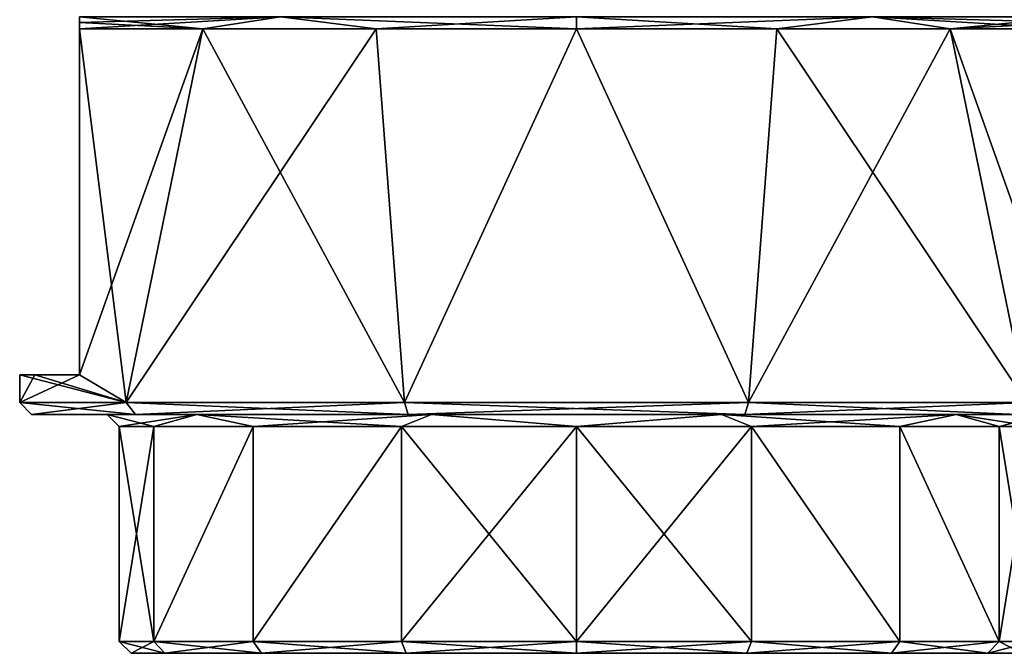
# Model space of a CAD drawing. Extents: x -200 to 200, y -703 to 625.
# Tile 7 of 256: x -189 to -164, y -635 to -619. Entities that reach past the tile are written whole.
import ezdxf

# ---------------------------------------------------------------- set-up
doc = ezdxf.new("R2010")
doc.units = 0
doc.header["$LTSCALE"] = 159.143519
for name, color, linetype in [('658', 7, 'CONTINUOUS'), ('659', 7, 'CONTINUOUS'), ('660', 7, 'CONTINUOUS'), ('666', 7, 'CONTINUOUS'), ('667', 7, 'CONTINUOUS'), ('670', 7, 'CONTINUOUS'), ('671', 7, 'CONTINUOUS'), ('672', 7, 'CONTINUOUS'), ('673', 7, 'CONTINUOUS'), ('674', 7, 'CONTINUOUS'), ('675', 7, 'CONTINUOUS'), ('676', 7, 'CONTINUOUS'), ('677', 7, 'CONTINUOUS'), ('715', 7, 'CONTINUOUS'), ('717', 7, 'CONTINUOUS')]:
    doc.layers.add(name, color=color, linetype=linetype)

msp = doc.modelspace()

# ---------------------------------------------------------------- linework, layer by layer
at = {"layer": '658', "linetype": 'CONTINUOUS'}
for points in [[(-186.5, -629.5), (-185.625, -629.5, -4.4), (-186.5, -634.9), (-186.5, -629.5)], [(-186.5, -634.9), (-185.625, -629.5, -4.4), (-185.625, -634.9, -4.401), (-186.5, -634.9)], [(-185.625, -629.5, -4.4), (-183.132, -629.5, -8.131), (-185.625, -634.9, -4.401), (-185.625, -629.5, -4.4)], [(-185.625, -634.9, -4.401), (-183.132, -629.5, -8.131), (-183.132, -634.9, -8.132), (-185.625, -634.9, -4.401)], [(-183.132, -629.5, -8.131), (-179.401, -629.5, -10.624), (-183.132, -634.9, -8.132), (-183.132, -629.5, -8.131)], [(-183.132, -634.9, -8.132), (-179.401, -629.5, -10.624), (-179.401, -634.9, -10.625), (-183.132, -634.9, -8.132)], [(-179.401, -629.5, -10.624), (-175, -629.5, -11.5), (-179.401, -634.9, -10.625), (-179.401, -629.5, -10.624)], [(-179.401, -634.9, -10.625), (-175, -629.5, -11.5), (-175, -634.9, -11.5), (-179.401, -634.9, -10.625)], [(-175, -634.9, -11.5), (-170.599, -629.5, -10.624), (-170.599, -634.9, -10.625), (-175, -634.9, -11.5)], [(-175, -629.5, -11.5), (-170.599, -629.5, -10.624), (-175, -634.9, -11.5), (-175, -629.5, -11.5)], [(-170.599, -634.9, -10.625), (-170.599, -629.5, -10.624), (-166.868, -634.9, -8.132), (-170.599, -634.9, -10.625)], [(-170.599, -629.5, -10.624), (-166.868, -629.5, -8.131), (-166.868, -634.9, -8.132), (-170.599, -629.5, -10.624)], [(-166.868, -634.9, -8.132), (-166.868, -629.5, -8.131), (-164.375, -634.9, -4.401), (-166.868, -634.9, -8.132)], [(-166.868, -629.5, -8.131), (-164.375, -629.5, -4.4), (-164.375, -634.9, -4.401), (-166.868, -629.5, -8.131)], [(-164.375, -629.5, -4.4), (-163.5, -629.5), (-164.375, -634.9, -4.401), (-164.375, -629.5, -4.4)], [(-163.5, -629.5), (-163.5, -634.9), (-164.375, -634.9, -4.401), (-163.5, -629.5)]]:
    msp.add_3dface(points, dxfattribs=at)
at = {"layer": '659', "linetype": 'CONTINUOUS'}
for points in [[(-186.8, -629.2), (-188.7, -629.2), (-186.084, -629.2, -8.053), (-186.8, -629.2)], [(-186.8, -629.2), (-184.547, -629.2, 6.935), (-188.7, -629.2), (-186.8, -629.2)], [(-188.7, -629.2), (-184.547, -629.2, 6.935), (-186.084, -629.2, 8.053), (-188.7, -629.2)], [(-184.547, -629.2, -6.935), (-186.8, -629.2), (-186.084, -629.2, -8.053), (-184.547, -629.2, -6.935)], [(-178.647, -629.2, -11.222), (-184.547, -629.2, -6.935), (-186.084, -629.2, -8.053), (-178.647, -629.2, -11.222)], [(-186.084, -629.2, 8.053), (-178.647, -629.2, 11.222), (-179.234, -629.2, 13.029), (-186.084, -629.2, 8.053)], [(-179.234, -629.2, -13.029), (-178.647, -629.2, -11.222), (-186.084, -629.2, -8.053), (-179.234, -629.2, -13.029)], [(-184.547, -629.2, 6.935), (-178.647, -629.2, 11.222), (-186.084, -629.2, 8.053), (-184.547, -629.2, 6.935)], [(-170.766, -629.2, -13.029), (-171.353, -629.2, -11.222), (-179.234, -629.2, -13.029), (-170.766, -629.2, -13.029)], [(-179.234, -629.2, 13.029), (-178.647, -629.2, 11.222), (-170.766, -629.2, 13.029), (-179.234, -629.2, 13.029)], [(-171.353, -629.2, -11.222), (-178.647, -629.2, -11.222), (-179.234, -629.2, -13.029), (-171.353, -629.2, -11.222)], [(-178.647, -629.2, 11.222), (-171.353, -629.2, 11.222), (-170.766, -629.2, 13.029), (-178.647, -629.2, 11.222)], [(-171.353, -629.2, 11.222), (-165.453, -629.2, 6.935), (-163.916, -629.2, 8.053), (-171.353, -629.2, 11.222)], [(-163.916, -629.2, -8.053), (-171.353, -629.2, -11.222), (-170.766, -629.2, -13.029), (-163.916, -629.2, -8.053)], [(-165.453, -629.2, -6.935), (-171.353, -629.2, -11.222), (-163.916, -629.2, -8.053), (-165.453, -629.2, -6.935)], [(-170.766, -629.2, 13.029), (-171.353, -629.2, 11.222), (-163.916, -629.2, 8.053), (-170.766, -629.2, 13.029)], [(-163.2, -629.2), (-165.453, -629.2, -6.935), (-161.3, -629.2), (-163.2, -629.2)], [(-165.453, -629.2, 6.935), (-163.2, -629.2), (-163.916, -629.2, 8.053), (-165.453, -629.2, 6.935)], [(-161.3, -629.2), (-165.453, -629.2, -6.935), (-163.916, -629.2, -8.053), (-161.3, -629.2)]]:
    msp.add_3dface(points, dxfattribs=at)
at = {"layer": '660', "linetype": 'CONTINUOUS'}
for points in [[(-186.326, -628.9, -8.229), (-187.5, -628.2, -6.305), (-184.396, -619.5, -10.378), (-186.326, -628.9, -8.229)], [(-184.396, -619.5, -10.378), (-187.5, -628.2, -6.305), (-187.5, -619.5, -6.305), (-184.396, -619.5, -10.378)], [(-179.326, -628.9, -13.315), (-186.326, -628.9, -8.229), (-180.035, -619.5, -13.063), (-179.326, -628.9, -13.315)], [(-180.035, -619.5, -13.063), (-186.326, -628.9, -8.229), (-184.396, -619.5, -10.378), (-180.035, -619.5, -13.063)], [(-175, -619.5, -14), (-179.326, -628.9, -13.315), (-180.035, -619.5, -13.063), (-175, -619.5, -14)], [(-170.674, -628.9, -13.315), (-179.326, -628.9, -13.315), (-175, -619.5, -14), (-170.674, -628.9, -13.315)], [(-169.965, -619.5, -13.063), (-170.674, -628.9, -13.315), (-175, -619.5, -14), (-169.965, -619.5, -13.063)], [(-163.674, -628.9, -8.229), (-170.674, -628.9, -13.315), (-165.604, -619.5, -10.378), (-163.674, -628.9, -8.229)], [(-165.604, -619.5, -10.378), (-170.674, -628.9, -13.315), (-169.965, -619.5, -13.063), (-165.604, -619.5, -10.378)], [(-162.5, -619.5, -6.305), (-163.674, -628.9, -8.229), (-165.604, -619.5, -10.378), (-162.5, -619.5, -6.305)], [(-188.62, -628.2, -3.241), (-187.5, -628.2, -6.305), (-189, -628.9), (-188.62, -628.2, -3.241)], [(-189, -628.9), (-187.5, -628.2, -6.305), (-186.326, -628.9, -8.229), (-189, -628.9)], [(-189, -628.2), (-188.62, -628.2, -3.241), (-189, -628.9), (-189, -628.2)]]:
    msp.add_3dface(points, dxfattribs=at)
at = {"layer": '666', "linetype": 'CONTINUOUS'}
for points in [[(-186.5, -629.5), (-186.5, -634.9), (-185.625, -634.9, 4.401), (-186.5, -629.5)], [(-185.625, -629.5, 4.4), (-186.5, -629.5), (-185.625, -634.9, 4.401), (-185.625, -629.5, 4.4)], [(-183.132, -629.5, 8.131), (-185.625, -629.5, 4.4), (-185.625, -634.9, 4.401), (-183.132, -629.5, 8.131)], [(-183.132, -634.9, 8.132), (-183.132, -629.5, 8.131), (-185.625, -634.9, 4.401), (-183.132, -634.9, 8.132)], [(-179.401, -634.9, 10.625), (-179.401, -629.5, 10.624), (-183.132, -634.9, 8.132), (-179.401, -634.9, 10.625)], [(-179.401, -629.5, 10.624), (-183.132, -629.5, 8.131), (-183.132, -634.9, 8.132), (-179.401, -629.5, 10.624)], [(-175, -634.9, 11.5), (-179.401, -629.5, 10.624), (-179.401, -634.9, 10.625), (-175, -634.9, 11.5)], [(-175, -629.5, 11.5), (-179.401, -629.5, 10.624), (-175, -634.9, 11.5), (-175, -629.5, 11.5)], [(-170.599, -629.5, 10.624), (-175, -629.5, 11.5), (-170.599, -634.9, 10.625), (-170.599, -629.5, 10.624)], [(-170.599, -634.9, 10.625), (-175, -629.5, 11.5), (-175, -634.9, 11.5), (-170.599, -634.9, 10.625)], [(-166.868, -629.5, 8.131), (-170.599, -629.5, 10.624), (-166.868, -634.9, 8.132), (-166.868, -629.5, 8.131)], [(-166.868, -634.9, 8.132), (-170.599, -629.5, 10.624), (-170.599, -634.9, 10.625), (-166.868, -634.9, 8.132)], [(-164.375, -629.5, 4.4), (-166.868, -629.5, 8.131), (-164.375, -634.9, 4.401), (-164.375, -629.5, 4.4)], [(-164.375, -634.9, 4.401), (-166.868, -629.5, 8.131), (-166.868, -634.9, 8.132), (-164.375, -634.9, 4.401)], [(-163.5, -634.9), (-164.375, -629.5, 4.4), (-164.375, -634.9, 4.401), (-163.5, -634.9)], [(-163.5, -634.9), (-163.5, -629.5), (-164.375, -629.5, 4.4), (-163.5, -634.9)]]:
    msp.add_3dface(points, dxfattribs=at)
at = {"layer": '667', "linetype": 'CONTINUOUS'}
for points in [[(-187.5, -628.2, 6.305), (-186.326, -628.9, 8.229), (-187.5, -619.5, 6.305), (-187.5, -628.2, 6.305)], [(-187.5, -619.5, 6.305), (-186.326, -628.9, 8.229), (-184.396, -619.5, 10.378), (-187.5, -619.5, 6.305)], [(-186.326, -628.9, 8.229), (-179.326, -628.9, 13.315), (-184.396, -619.5, 10.378), (-186.326, -628.9, 8.229)], [(-184.396, -619.5, 10.378), (-179.326, -628.9, 13.315), (-180.035, -619.5, 13.063), (-184.396, -619.5, 10.378)], [(-180.035, -619.5, 13.063), (-179.326, -628.9, 13.315), (-175, -619.5, 14), (-180.035, -619.5, 13.063)], [(-179.326, -628.9, 13.315), (-170.674, -628.9, 13.315), (-175, -619.5, 14), (-179.326, -628.9, 13.315)], [(-175, -619.5, 14), (-170.674, -628.9, 13.315), (-169.965, -619.5, 13.063), (-175, -619.5, 14)], [(-170.674, -628.9, 13.315), (-163.674, -628.9, 8.229), (-169.965, -619.5, 13.063), (-170.674, -628.9, 13.315)], [(-169.965, -619.5, 13.063), (-163.674, -628.9, 8.229), (-165.604, -619.5, 10.378), (-169.965, -619.5, 13.063)], [(-165.604, -619.5, 10.378), (-162.5, -628.2, 6.305), (-162.5, -619.5, 6.305), (-165.604, -619.5, 10.378)], [(-163.674, -628.9, 8.229), (-162.5, -628.2, 6.305), (-165.604, -619.5, 10.378), (-163.674, -628.9, 8.229)], [(-189, -628.2), (-189, -628.9), (-186.326, -628.9, 8.229), (-189, -628.2)], [(-189, -628.2), (-186.326, -628.9, 8.229), (-188.62, -628.2, 3.241), (-189, -628.2)], [(-188.62, -628.2, 3.241), (-186.326, -628.9, 8.229), (-187.5, -628.2, 6.305), (-188.62, -628.2, 3.241)]]:
    msp.add_3dface(points, dxfattribs=at)
at = {"layer": '670', "linetype": 'CONTINUOUS'}
for points in [[(-182.446, -619.2, -11.5), (-187.5, -619.5, -6.305), (-187.5, -619.345, -5.954), (-182.446, -619.2, -11.5)], [(-184.396, -619.5, -10.378), (-187.5, -619.5, -6.305), (-182.446, -619.2, -11.5), (-184.396, -619.5, -10.378)], [(-187.5, -619.2, -5.607), (-182.446, -619.2, -11.5), (-187.5, -619.345, -5.954), (-187.5, -619.2, -5.607)], [(-180.035, -619.5, -13.063), (-184.396, -619.5, -10.378), (-182.446, -619.2, -11.5), (-180.035, -619.5, -13.063)], [(-180.035, -619.5, -13.063), (-182.446, -619.2, -11.5), (-175, -619.2, -13.7), (-180.035, -619.5, -13.063)], [(-175, -619.5, -14), (-180.035, -619.5, -13.063), (-175, -619.2, -13.7), (-175, -619.5, -14)], [(-175, -619.5, -14), (-175, -619.2, -13.7), (-167.554, -619.2, -11.5), (-175, -619.5, -14)], [(-169.965, -619.5, -13.063), (-175, -619.5, -14), (-167.554, -619.2, -11.5), (-169.965, -619.5, -13.063)], [(-165.604, -619.5, -10.378), (-169.965, -619.5, -13.063), (-167.554, -619.2, -11.5), (-165.604, -619.5, -10.378)], [(-165.604, -619.5, -10.378), (-167.554, -619.2, -11.5), (-162.5, -619.2, -5.607), (-165.604, -619.5, -10.378)], [(-165.604, -619.5, -10.378), (-162.5, -619.2, -5.607), (-162.5, -619.345, -5.954), (-165.604, -619.5, -10.378)], [(-162.5, -619.5, -6.305), (-165.604, -619.5, -10.378), (-162.5, -619.345, -5.954), (-162.5, -619.5, -6.305)]]:
    msp.add_3dface(points, dxfattribs=at)
at = {"layer": '671', "linetype": 'CONTINUOUS'}
for points in [[(-182.446, -619.2, 11.5), (-187.5, -619.2, 5.607), (-184.396, -619.5, 10.378), (-182.446, -619.2, 11.5)], [(-184.396, -619.5, 10.378), (-187.5, -619.2, 5.607), (-187.5, -619.345, 5.954), (-184.396, -619.5, 10.378)], [(-187.5, -619.5, 6.305), (-184.396, -619.5, 10.378), (-187.5, -619.345, 5.954), (-187.5, -619.5, 6.305)], [(-182.446, -619.2, 11.5), (-184.396, -619.5, 10.378), (-180.035, -619.5, 13.063), (-182.446, -619.2, 11.5)], [(-182.446, -619.2, 11.5), (-180.035, -619.5, 13.063), (-175, -619.5, 14), (-182.446, -619.2, 11.5)], [(-175, -619.2, 13.7), (-182.446, -619.2, 11.5), (-175, -619.5, 14), (-175, -619.2, 13.7)], [(-167.554, -619.2, 11.5), (-175, -619.2, 13.7), (-169.965, -619.5, 13.063), (-167.554, -619.2, 11.5)], [(-175, -619.2, 13.7), (-175, -619.5, 14), (-169.965, -619.5, 13.063), (-175, -619.2, 13.7)], [(-167.554, -619.2, 11.5), (-169.965, -619.5, 13.063), (-165.604, -619.5, 10.378), (-167.554, -619.2, 11.5)], [(-162.5, -619.2, 5.607), (-167.554, -619.2, 11.5), (-162.5, -619.345, 5.954), (-162.5, -619.2, 5.607)], [(-167.554, -619.2, 11.5), (-165.604, -619.5, 10.378), (-162.5, -619.5, 6.305), (-167.554, -619.2, 11.5)], [(-167.554, -619.2, 11.5), (-162.5, -619.5, 6.305), (-162.5, -619.345, 5.954), (-167.554, -619.2, 11.5)]]:
    msp.add_3dface(points, dxfattribs=at)
at = {"layer": '672', "linetype": 'CONTINUOUS'}
for points in [[(-189, -628.9), (-186.326, -628.9, -8.229), (-188.7, -629.2), (-189, -628.9)], [(-188.7, -629.2), (-186.326, -628.9, -8.229), (-186.084, -629.2, -8.053), (-188.7, -629.2)], [(-186.326, -628.9, -8.229), (-179.326, -628.9, -13.315), (-186.084, -629.2, -8.053), (-186.326, -628.9, -8.229)], [(-179.326, -628.9, -13.315), (-179.234, -629.2, -13.029), (-186.084, -629.2, -8.053), (-179.326, -628.9, -13.315)], [(-179.326, -628.9, -13.315), (-170.674, -628.9, -13.315), (-179.234, -629.2, -13.029), (-179.326, -628.9, -13.315)], [(-170.674, -628.9, -13.315), (-170.766, -629.2, -13.029), (-179.234, -629.2, -13.029), (-170.674, -628.9, -13.315)], [(-170.674, -628.9, -13.315), (-163.674, -628.9, -8.229), (-170.766, -629.2, -13.029), (-170.674, -628.9, -13.315)], [(-163.674, -628.9, -8.229), (-163.916, -629.2, -8.053), (-170.766, -629.2, -13.029), (-163.674, -628.9, -8.229)]]:
    msp.add_3dface(points, dxfattribs=at)
at = {"layer": '673', "linetype": 'CONTINUOUS'}
for points in [[(-189, -628.9), (-188.7, -629.2), (-186.084, -629.2, 8.053), (-189, -628.9)], [(-186.326, -628.9, 8.229), (-189, -628.9), (-186.084, -629.2, 8.053), (-186.326, -628.9, 8.229)], [(-186.326, -628.9, 8.229), (-186.084, -629.2, 8.053), (-179.234, -629.2, 13.029), (-186.326, -628.9, 8.229)], [(-179.326, -628.9, 13.315), (-186.326, -628.9, 8.229), (-179.234, -629.2, 13.029), (-179.326, -628.9, 13.315)], [(-170.674, -628.9, 13.315), (-179.326, -628.9, 13.315), (-170.766, -629.2, 13.029), (-170.674, -628.9, 13.315)], [(-179.326, -628.9, 13.315), (-179.234, -629.2, 13.029), (-170.766, -629.2, 13.029), (-179.326, -628.9, 13.315)], [(-170.674, -628.9, 13.315), (-170.766, -629.2, 13.029), (-163.916, -629.2, 8.053), (-170.674, -628.9, 13.315)], [(-163.674, -628.9, 8.229), (-170.674, -628.9, 13.315), (-163.916, -629.2, 8.053), (-163.674, -628.9, 8.229)]]:
    msp.add_3dface(points, dxfattribs=at)
at = {"layer": '674', "linetype": 'CONTINUOUS'}
for points in [[(-186.5, -629.5), (-186.8, -629.2), (-184.547, -629.2, -6.935), (-186.5, -629.5)], [(-185.625, -629.5, -4.4), (-186.5, -629.5), (-184.547, -629.2, -6.935), (-185.625, -629.5, -4.4)], [(-183.132, -629.5, -8.131), (-185.625, -629.5, -4.4), (-184.547, -629.2, -6.935), (-183.132, -629.5, -8.131)], [(-183.132, -629.5, -8.131), (-184.547, -629.2, -6.935), (-178.647, -629.2, -11.222), (-183.132, -629.5, -8.131)], [(-179.401, -629.5, -10.624), (-183.132, -629.5, -8.131), (-178.647, -629.2, -11.222), (-179.401, -629.5, -10.624)], [(-175, -629.5, -11.5), (-179.401, -629.5, -10.624), (-178.647, -629.2, -11.222), (-175, -629.5, -11.5)], [(-175, -629.5, -11.5), (-178.647, -629.2, -11.222), (-171.353, -629.2, -11.222), (-175, -629.5, -11.5)], [(-170.599, -629.5, -10.624), (-175, -629.5, -11.5), (-171.353, -629.2, -11.222), (-170.599, -629.5, -10.624)], [(-170.599, -629.5, -10.624), (-171.353, -629.2, -11.222), (-165.453, -629.2, -6.935), (-170.599, -629.5, -10.624)], [(-166.868, -629.5, -8.131), (-170.599, -629.5, -10.624), (-165.453, -629.2, -6.935), (-166.868, -629.5, -8.131)], [(-164.375, -629.5, -4.4), (-166.868, -629.5, -8.131), (-165.453, -629.2, -6.935), (-164.375, -629.5, -4.4)], [(-163.2, -629.2), (-164.375, -629.5, -4.4), (-165.453, -629.2, -6.935), (-163.2, -629.2)], [(-163.5, -629.5), (-164.375, -629.5, -4.4), (-163.2, -629.2), (-163.5, -629.5)]]:
    msp.add_3dface(points, dxfattribs=at)
at = {"layer": '675', "linetype": 'CONTINUOUS'}
for points in [[(-186.8, -629.2), (-186.5, -629.5), (-185.625, -629.5, 4.4), (-186.8, -629.2)], [(-184.547, -629.2, 6.935), (-186.8, -629.2), (-185.625, -629.5, 4.4), (-184.547, -629.2, 6.935)], [(-184.547, -629.2, 6.935), (-185.625, -629.5, 4.4), (-183.132, -629.5, 8.131), (-184.547, -629.2, 6.935)], [(-184.547, -629.2, 6.935), (-183.132, -629.5, 8.131), (-179.401, -629.5, 10.624), (-184.547, -629.2, 6.935)], [(-178.647, -629.2, 11.222), (-184.547, -629.2, 6.935), (-179.401, -629.5, 10.624), (-178.647, -629.2, 11.222)], [(-178.647, -629.2, 11.222), (-179.401, -629.5, 10.624), (-175, -629.5, 11.5), (-178.647, -629.2, 11.222)], [(-171.353, -629.2, 11.222), (-178.647, -629.2, 11.222), (-175, -629.5, 11.5), (-171.353, -629.2, 11.222)], [(-171.353, -629.2, 11.222), (-175, -629.5, 11.5), (-170.599, -629.5, 10.624), (-171.353, -629.2, 11.222)], [(-165.453, -629.2, 6.935), (-171.353, -629.2, 11.222), (-166.868, -629.5, 8.131), (-165.453, -629.2, 6.935)], [(-171.353, -629.2, 11.222), (-170.599, -629.5, 10.624), (-166.868, -629.5, 8.131), (-171.353, -629.2, 11.222)], [(-165.453, -629.2, 6.935), (-166.868, -629.5, 8.131), (-164.375, -629.5, 4.4), (-165.453, -629.2, 6.935)], [(-163.5, -629.5), (-163.2, -629.2), (-165.453, -629.2, 6.935), (-163.5, -629.5)], [(-163.5, -629.5), (-165.453, -629.2, 6.935), (-164.375, -629.5, 4.4), (-163.5, -629.5)]]:
    msp.add_3dface(points, dxfattribs=at)
at = {"layer": '676', "linetype": 'CONTINUOUS'}
for points in [[(-186.2, -635.2), (-186.5, -634.9), (-185.625, -634.9, -4.401), (-186.2, -635.2)], [(-185.347, -635.2, -4.286), (-186.2, -635.2), (-185.625, -634.9, -4.401), (-185.347, -635.2, -4.286)], [(-185.347, -635.2, -4.286), (-185.625, -634.9, -4.401), (-183.132, -634.9, -8.132), (-185.347, -635.2, -4.286)], [(-182.92, -635.2, -7.92), (-185.347, -635.2, -4.286), (-183.132, -634.9, -8.132), (-182.92, -635.2, -7.92)], [(-182.92, -635.2, -7.92), (-183.132, -634.9, -8.132), (-179.401, -634.9, -10.625), (-182.92, -635.2, -7.92)], [(-179.286, -635.2, -10.347), (-182.92, -635.2, -7.92), (-179.401, -634.9, -10.625), (-179.286, -635.2, -10.347)], [(-179.286, -635.2, -10.347), (-179.401, -634.9, -10.625), (-175, -634.9, -11.5), (-179.286, -635.2, -10.347)], [(-175, -635.2, -11.2), (-179.286, -635.2, -10.347), (-175, -634.9, -11.5), (-175, -635.2, -11.2)], [(-170.714, -635.2, -10.347), (-175, -635.2, -11.2), (-170.599, -634.9, -10.625), (-170.714, -635.2, -10.347)], [(-175, -635.2, -11.2), (-175, -634.9, -11.5), (-170.599, -634.9, -10.625), (-175, -635.2, -11.2)], [(-167.08, -635.2, -7.92), (-170.714, -635.2, -10.347), (-166.868, -634.9, -8.132), (-167.08, -635.2, -7.92)], [(-170.714, -635.2, -10.347), (-170.599, -634.9, -10.625), (-166.868, -634.9, -8.132), (-170.714, -635.2, -10.347)], [(-164.653, -635.2, -4.286), (-167.08, -635.2, -7.92), (-164.375, -634.9, -4.401), (-164.653, -635.2, -4.286)], [(-167.08, -635.2, -7.92), (-166.868, -634.9, -8.132), (-164.375, -634.9, -4.401), (-167.08, -635.2, -7.92)], [(-163.8, -635.2), (-164.653, -635.2, -4.286), (-163.5, -634.9), (-163.8, -635.2)], [(-163.5, -634.9), (-164.653, -635.2, -4.286), (-164.375, -634.9, -4.401), (-163.5, -634.9)]]:
    msp.add_3dface(points, dxfattribs=at)
at = {"layer": '677', "linetype": 'CONTINUOUS'}
for points in [[(-186.5, -634.9), (-185.347, -635.2, 4.286), (-185.625, -634.9, 4.401), (-186.5, -634.9)], [(-186.2, -635.2), (-185.347, -635.2, 4.286), (-186.5, -634.9), (-186.2, -635.2)], [(-182.92, -635.2, 7.92), (-183.132, -634.9, 8.132), (-185.625, -634.9, 4.401), (-182.92, -635.2, 7.92)], [(-185.347, -635.2, 4.286), (-182.92, -635.2, 7.92), (-185.625, -634.9, 4.401), (-185.347, -635.2, 4.286)], [(-179.286, -635.2, 10.347), (-179.401, -634.9, 10.625), (-183.132, -634.9, 8.132), (-179.286, -635.2, 10.347)], [(-182.92, -635.2, 7.92), (-179.286, -635.2, 10.347), (-183.132, -634.9, 8.132), (-182.92, -635.2, 7.92)], [(-179.286, -635.2, 10.347), (-175, -635.2, 11.2), (-179.401, -634.9, 10.625), (-179.286, -635.2, 10.347)], [(-175, -635.2, 11.2), (-175, -634.9, 11.5), (-179.401, -634.9, 10.625), (-175, -635.2, 11.2)], [(-175, -635.2, 11.2), (-170.714, -635.2, 10.347), (-175, -634.9, 11.5), (-175, -635.2, 11.2)], [(-170.714, -635.2, 10.347), (-170.599, -634.9, 10.625), (-175, -634.9, 11.5), (-170.714, -635.2, 10.347)], [(-170.714, -635.2, 10.347), (-167.08, -635.2, 7.92), (-170.599, -634.9, 10.625), (-170.714, -635.2, 10.347)], [(-167.08, -635.2, 7.92), (-166.868, -634.9, 8.132), (-170.599, -634.9, 10.625), (-167.08, -635.2, 7.92)], [(-167.08, -635.2, 7.92), (-164.653, -635.2, 4.286), (-166.868, -634.9, 8.132), (-167.08, -635.2, 7.92)], [(-164.653, -635.2, 4.286), (-164.375, -634.9, 4.401), (-166.868, -634.9, 8.132), (-164.653, -635.2, 4.286)], [(-164.653, -635.2, 4.286), (-163.8, -635.2), (-164.375, -634.9, 4.401), (-164.653, -635.2, 4.286)], [(-163.8, -635.2), (-163.5, -634.9), (-164.375, -634.9, 4.401), (-163.8, -635.2)]]:
    msp.add_3dface(points, dxfattribs=at)
at = {"layer": '715', "linetype": 'CONTINUOUS'}
for points in [[(-188.62, -628.2, -3.241), (-189, -628.2), (-188.62, -628.2, 3.241), (-188.62, -628.2, -3.241)], [(-188.62, -628.2, -3.241), (-188.62, -628.2, 3.241), (-187.5, -628.2, 6.305), (-188.62, -628.2, -3.241)], [(-187.5, -628.2, -6.305), (-188.62, -628.2, -3.241), (-187.5, -628.2, 6.305), (-187.5, -628.2, -6.305)]]:
    msp.add_3dface(points, dxfattribs=at)
at = {"layer": '717', "linetype": 'CONTINUOUS'}
for points in [[(-187.5, -619.2, 5.607), (-187.5, -619.2, -5.607), (-187.5, -628.2, 6.305), (-187.5, -619.2, 5.607)], [(-187.5, -619.2, 5.607), (-187.5, -628.2, 6.305), (-187.5, -619.345, 5.954), (-187.5, -619.2, 5.607)], [(-187.5, -628.2, 6.305), (-187.5, -619.2, -5.607), (-187.5, -619.345, -5.954), (-187.5, -628.2, 6.305)], [(-187.5, -628.2, 6.305), (-187.5, -619.5, 6.305), (-187.5, -619.345, 5.954), (-187.5, -628.2, 6.305)], [(-187.5, -619.5, -6.305), (-187.5, -628.2, 6.305), (-187.5, -619.345, -5.954), (-187.5, -619.5, -6.305)], [(-187.5, -619.5, -6.305), (-187.5, -628.2, -6.305), (-187.5, -628.2, 6.305), (-187.5, -619.5, -6.305)]]:
    msp.add_3dface(points, dxfattribs=at)

doc.saveas('drawing.dxf')
